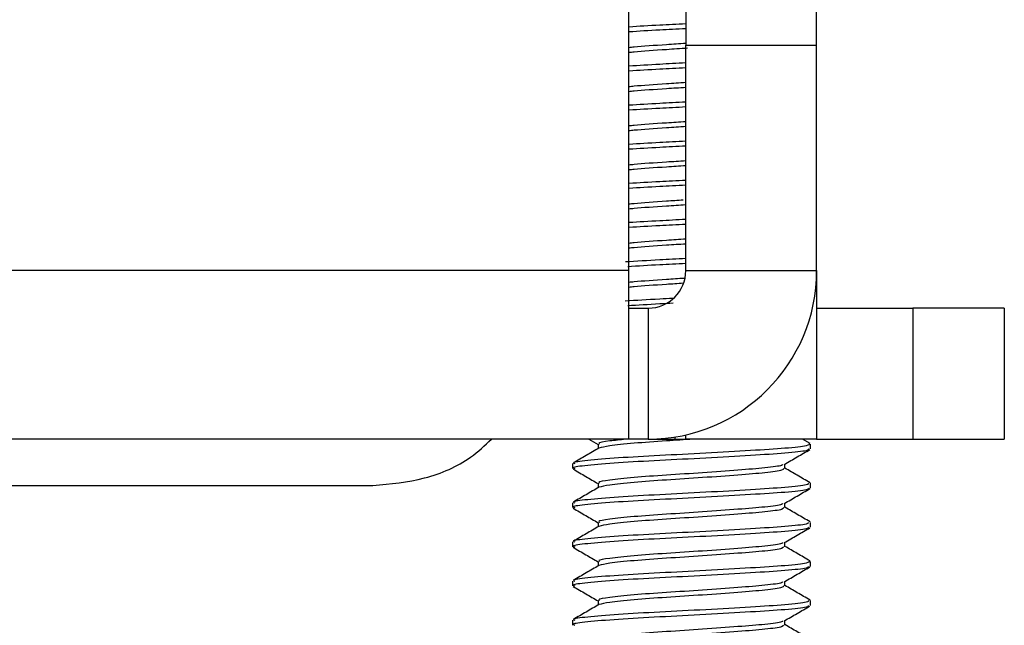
# Model space of a CAD drawing. Header units: millimetres. Extents: x 3619 to 4737, y 1503 to 2366.
# Tile 40 of 256: x 4120.45 to 4127.11, y 1679.75 to 1683.85. Entities that reach past the tile are written whole.
import ezdxf

# ---------------------------------------------------------------- set-up
doc = ezdxf.new("R2010")
doc.units = ezdxf.units.MM

msp = doc.modelspace()

# ---------------------------------------------------------------- linework, layer by layer
at = {"color": 7, "linetype": 'Continuous', "lineweight": 30}
for p, q in [((4124.5719, 1682.1527), (4124.5719, 1687.8253)), ((4124.9562, 1685.7933), (4124.9562, 1683.6767)), ((4125.8419, 1683.6767), (4125.8419, 1685.7933)), ((4124.9562, 1682.1527), (4124.9562, 1683.6767)), ((4124.9562, 1683.6767), (4125.8419, 1683.6767)), ((4125.8419, 1682.1527), (4125.8419, 1683.6767)), ((4124.5719, 1682.1527), (4119.4529, 1682.1527)), ((4124.5719, 1681.013), (4124.5719, 1682.1527)), ((4124.9562, 1682.1527), (4125.8419, 1682.1527)), ((4125.8419, 1682.1527), (4125.8419, 1682.1137)), ((4125.8419, 1682.1137), (4125.8419, 1681.013)), ((4124.5719, 1681.8987), (4124.7023, 1681.8987)), ((4124.7023, 1681.8987), (4124.7023, 1681.013)), ((4125.8419, 1681.8987), (4126.4919, 1681.8987)), ((4126.4919, 1681.8987), (4126.4919, 1681.013)), ((4127.1119, 1681.8987), (4126.4919, 1681.8987)), ((4127.1119, 1681.8987), (4127.1119, 1681.013)), ((4124.5719, 1681.013), (4119.4529, 1681.013)), ((4124.3012, 1681.013), (4124.3627, 1680.9773)), ((4124.7023, 1681.013), (4124.5719, 1681.013)), ((4124.7023, 1681.013), (4124.8818, 1681.013)), ((4124.8818, 1681.013), (4124.9562, 1681.013)), ((4124.9562, 1681.013), (4124.9562, 1681.0417)), ((4125.8419, 1681.013), (4124.9562, 1681.013)), ((4125.7972, 1680.983), (4125.7455, 1681.013)), ((4125.8419, 1681.013), (4126.4919, 1681.013)), ((4126.4919, 1681.013), (4127.1119, 1681.013)), ((4124.3627, 1680.9797), (4124.3627, 1680.9491)), ((4125.7995, 1680.9466), (4125.7995, 1680.9797)), ((4124.1909, 1680.8474), (4124.1909, 1680.8143)), ((4125.6277, 1680.8143), (4125.6277, 1680.845)), ((4119.7779, 1680.7005), (4122.8396, 1680.7005)), ((4124.3627, 1680.7151), (4124.3627, 1680.6845)), ((4125.7995, 1680.682), (4125.7995, 1680.7151)), ((4124.1909, 1680.5828), (4124.1909, 1680.5498)), ((4125.6277, 1680.5498), (4125.6277, 1680.5804)), ((4124.3627, 1680.4505), (4124.3627, 1680.4199)), ((4125.7995, 1680.4175), (4125.7995, 1680.4505)), ((4124.1909, 1680.3182), (4124.1909, 1680.2852)), ((4125.6277, 1680.2852), (4125.6277, 1680.3159)), ((4124.3627, 1680.186), (4124.3627, 1680.1553)), ((4125.7995, 1680.1529), (4125.7995, 1680.186)), ((4124.1909, 1680.0537), (4124.1909, 1680.0206)), ((4125.6277, 1680.0206), (4125.6277, 1680.0513)), ((4124.3627, 1679.9214), (4124.3627, 1679.8907)), ((4125.7995, 1679.8883), (4125.7995, 1679.9214)), ((4124.1909, 1679.7891), (4124.1909, 1679.756)), ((4125.6277, 1679.756), (4125.6277, 1679.7867))]:
    msp.add_line(p, q, dxfattribs=at)
at = {"color": 8, "linetype": 'Continuous', "lineweight": 30}
for p, q in [((4125.8412, 1682.1137), (4125.8419, 1682.1137)), ((4124.8818, 1681.0273), (4124.8818, 1681.013))]:
    msp.add_line(p, q, dxfattribs=at)
at = {"color": 7, "linetype": 'Continuous', "lineweight": 30}
for radius in [1.1396, 0.254]:
    msp.add_arc((4124.7023, 1682.1527), radius, 270, 0, dxfattribs=at)
for points, knots in [([(4124.9562, 1683.8215), (4124.8963, 1683.8184), (4124.7571, 1683.8114), (4124.639, 1683.8043), (4124.5719, 1683.8002)], [0, 0, 0, 0, 0.430732, 1, 1, 1, 1]), ([(4124.9562, 1683.7884), (4124.8963, 1683.7854), (4124.7571, 1683.7783), (4124.639, 1683.7712), (4124.5719, 1683.7672)], [0, 0, 0, 0, 0.430732, 1, 1, 1, 1]), ([(4124.9562, 1683.6887), (4124.9129, 1683.6858), (4124.788, 1683.6775), (4124.6461, 1683.6683), (4124.5833, 1683.6614), (4124.5719, 1683.6601)], [0, 0, 0, 0, 0.303512, 0.873659, 1, 1, 1, 1]), ([(4124.9669, 1683.6563), (4124.9199, 1683.6532), (4124.7915, 1683.6446), (4124.6461, 1683.6353), (4124.5833, 1683.6283), (4124.5719, 1683.627)], [0, 0, 0, 0, 0.320372, 0.876717, 1, 1, 1, 1]), ([(4124.9562, 1683.5569), (4124.8963, 1683.5539), (4124.7571, 1683.5468), (4124.639, 1683.5397), (4124.5719, 1683.5357)], [0, 0, 0, 0, 0.430732, 1, 1, 1, 1]), ([(4124.9562, 1683.5238), (4124.8963, 1683.5208), (4124.7571, 1683.5137), (4124.639, 1683.5066), (4124.5719, 1683.5026)], [0, 0, 0, 0, 0.430732, 1, 1, 1, 1]), ([(4124.9562, 1683.4241), (4124.9129, 1683.4212), (4124.788, 1683.4129), (4124.6461, 1683.4038), (4124.5833, 1683.3968), (4124.5719, 1683.3955)], [0, 0, 0, 0, 0.303512, 0.873658, 1, 1, 1, 1]), ([(4124.9562, 1683.391), (4124.9129, 1683.3881), (4124.788, 1683.3798), (4124.6461, 1683.3707), (4124.5833, 1683.3637), (4124.5719, 1683.3624)], [0, 0, 0, 0, 0.303512, 0.873659, 1, 1, 1, 1]), ([(4124.9562, 1683.2923), (4124.8963, 1683.2893), (4124.7571, 1683.2822), (4124.639, 1683.2751), (4124.5719, 1683.2711)], [0, 0, 0, 0, 0.430732, 1, 1, 1, 1]), ([(4124.9562, 1683.2593), (4124.8963, 1683.2562), (4124.7571, 1683.2491), (4124.639, 1683.242), (4124.5719, 1683.238)], [0, 0, 0, 0, 0.430732, 1, 1, 1, 1]), ([(4124.9562, 1683.1595), (4124.9129, 1683.1566), (4124.788, 1683.1483), (4124.6461, 1683.1392), (4124.5833, 1683.1322), (4124.5719, 1683.1309)], [0, 0, 0, 0, 0.3035121, 0.8736583, 1, 1, 1, 1]), ([(4124.9562, 1683.1264), (4124.9129, 1683.1235), (4124.788, 1683.1152), (4124.6461, 1683.1061), (4124.5833, 1683.0991), (4124.5719, 1683.0979)], [0, 0, 0, 0, 0.3035121, 0.8736583, 1, 1, 1, 1]), ([(4124.9562, 1683.0277), (4124.8963, 1683.0247), (4124.7571, 1683.0176), (4124.639, 1683.0105), (4124.5719, 1683.0065)], [0, 0, 0, 0, 0.430732, 1, 1, 1, 1]), ([(4124.9562, 1682.9947), (4124.8963, 1682.9916), (4124.7571, 1682.9845), (4124.639, 1682.9774), (4124.5719, 1682.9734)], [0, 0, 0, 0, 0.430732, 1, 1, 1, 1]), ([(4124.9562, 1682.8949), (4124.9129, 1682.892), (4124.788, 1682.8837), (4124.6461, 1682.8746), (4124.5833, 1682.8676), (4124.5719, 1682.8664)], [0, 0, 0, 0, 0.303512, 0.873659, 1, 1, 1, 1]), ([(4124.9562, 1682.8618), (4124.9129, 1682.8589), (4124.788, 1682.8507), (4124.6461, 1682.8415), (4124.5833, 1682.8345), (4124.5719, 1682.8333)], [0, 0, 0, 0, 0.303512, 0.873659, 1, 1, 1, 1]), ([(4124.9562, 1682.7632), (4124.8963, 1682.7601), (4124.7571, 1682.753), (4124.639, 1682.7459), (4124.5719, 1682.7419)], [0, 0, 0, 0, 0.430732, 1, 1, 1, 1]), ([(4124.9562, 1682.7301), (4124.8963, 1682.727), (4124.7571, 1682.7199), (4124.639, 1682.7129), (4124.5719, 1682.7088)], [0, 0, 0, 0, 0.430732, 1, 1, 1, 1]), ([(4124.9388, 1682.6292), (4124.9012, 1682.6267), (4124.7822, 1682.6188), (4124.6461, 1682.61), (4124.5833, 1682.603), (4124.5719, 1682.6018)], [0, 0, 0, 0, 0.273953, 0.868297, 1, 1, 1, 1]), ([(4124.9553, 1682.5972), (4124.9122, 1682.5943), (4124.7876, 1682.5861), (4124.6461, 1682.5769), (4124.5833, 1682.57), (4124.5719, 1682.5687)], [0, 0, 0, 0, 0.301974, 0.87338, 1, 1, 1, 1]), ([(4124.9562, 1682.4986), (4124.8963, 1682.4955), (4124.7571, 1682.4884), (4124.639, 1682.4814), (4124.5719, 1682.4773)], [0, 0, 0, 0, 0.430732, 1, 1, 1, 1]), ([(4124.9562, 1682.4655), (4124.8963, 1682.4625), (4124.7571, 1682.4554), (4124.639, 1682.4483), (4124.5719, 1682.4442)], [0, 0, 0, 0, 0.430732, 1, 1, 1, 1]), ([(4124.9562, 1682.3657), (4124.9129, 1682.3629), (4124.788, 1682.3546), (4124.6461, 1682.3454), (4124.5833, 1682.3385), (4124.5719, 1682.3372)], [0, 0, 0, 0, 0.3035121, 0.8736583, 1, 1, 1, 1]), ([(4124.9562, 1682.3327), (4124.9129, 1682.3298), (4124.788, 1682.3215), (4124.6461, 1682.3124), (4124.5833, 1682.3054), (4124.5719, 1682.3041)], [0, 0, 0, 0, 0.3035121, 0.8736583, 1, 1, 1, 1]), ([(4124.9562, 1682.234), (4124.8964, 1682.2309), (4124.748, 1682.2234), (4124.6223, 1682.2158), (4124.5474, 1682.2113)], [0, 0, 0, 0, 0.403718, 1, 1, 1, 1]), ([(4124.9562, 1682.2009), (4124.8963, 1682.1979), (4124.7541, 1682.1906), (4124.6336, 1682.1834), (4124.5639, 1682.1792)], [0, 0, 0, 0, 0.421535, 1, 1, 1, 1]), ([(4124.9456, 1682.1005), (4124.9058, 1682.0978), (4124.7844, 1682.0897), (4124.6461, 1682.0808), (4124.5833, 1682.0739), (4124.5719, 1682.0726)], [0, 0, 0, 0, 0.285845, 0.870454, 1, 1, 1, 1]), ([(4124.9388, 1682.0669), (4124.9013, 1682.0644), (4124.7822, 1682.0565), (4124.6461, 1682.0478), (4124.5833, 1682.0408), (4124.5719, 1682.0395)], [0, 0, 0, 0, 0.274023, 0.868309, 1, 1, 1, 1]), ([(4124.8699, 1681.9649), (4124.8396, 1681.9634), (4124.7215, 1681.9573), (4124.6215, 1681.9512), (4124.5471, 1681.9467)], [0, 0, 0, 0, 0.256173, 1, 1, 1, 1]), ([(4124.8703, 1681.9319), (4124.8399, 1681.9303), (4124.7277, 1681.9245), (4124.6328, 1681.9188), (4124.5636, 1681.9146)], [0, 0, 0, 0, 0.271376, 1, 1, 1, 1]), ([(4122.8396, 1680.7005), (4122.9576, 1680.7108), (4123.1937, 1680.7315), (4123.4781, 1680.8582), (4123.5966, 1680.9708), (4123.6411, 1681.013)], [0, 0, 0, 0, 0.384601, 0.769283, 1, 1, 1, 1]), ([(4124.55, 1681.0119), (4124.512, 1681.0081), (4124.418, 1680.9984), (4124.3586, 1680.9889), (4124.3705, 1680.9815), (4124.3734, 1680.9797)], [0, 0, 0, 0, 0.338003, 0.836779, 1, 1, 1, 1]), ([(4125.0061, 1681.013), (4124.9453, 1681.0091), (4124.8018, 1680.9997), (4124.5966, 1680.9852), (4124.4266, 1680.9673), (4124.3875, 1680.9571), (4124.3684, 1680.9522)], [0, 0, 0, 0, 0.196949, 0.464371, 0.73885, 1, 1, 1, 1]), ([(4124.3683, 1680.9523), (4124.3396, 1680.9356), (4124.2821, 1680.9022), (4124.2245, 1680.8688), (4124.1957, 1680.8521)], [0, 0, 0, 0, 0.4997478, 1, 1, 1, 1]), ([(4125.7902, 1680.9829), (4125.7908, 1680.978), (4125.7919, 1680.9674), (4125.6434, 1680.9508), (4125.4018, 1680.9359), (4125.0959, 1680.9179), (4124.7752, 1680.9019), (4124.4852, 1680.886), (4124.2828, 1680.8679), (4124.1851, 1680.8566), (4124.2007, 1680.8492), (4124.2045, 1680.8474)], [0, 0, 0, 0, 0.1076363, 0.2309234, 0.3503696, 0.4747341, 0.5959182, 0.7171026, 0.8414696, 0.960914, 1, 1, 1, 1]), ([(4125.7859, 1680.9466), (4125.7856, 1680.9428), (4125.7849, 1680.9333), (4125.6425, 1680.9177), (4125.402, 1680.9028), (4125.0959, 1680.8848), (4124.7752, 1680.8688), (4124.4852, 1680.8529), (4124.2828, 1680.8348), (4124.1851, 1680.8236), (4124.2007, 1680.8162), (4124.2045, 1680.8143)], [0, 0, 0, 0, 0.0862213, 0.212467, 0.3347797, 0.4621287, 0.586221, 0.7103136, 0.8376652, 0.959976, 1, 1, 1, 1]), ([(4125.6236, 1680.8426), (4125.6524, 1680.8594), (4125.7101, 1680.8929), (4125.7677, 1680.9263), (4125.7966, 1680.9431)], [0, 0, 0, 0, 0.499724, 1, 1, 1, 1]), ([(4124.1938, 1680.8108), (4124.2227, 1680.7941), (4124.279, 1680.7614), (4124.3353, 1680.7287), (4124.3627, 1680.7127)], [0, 0, 0, 0, 0.512478, 1, 1, 1, 1]), ([(4125.6119, 1680.8426), (4125.6112, 1680.8404), (4125.6085, 1680.8324), (4125.5028, 1680.8185), (4125.3155, 1680.8036), (4125.0743, 1680.7856), (4124.8223, 1680.7696), (4124.5941, 1680.7537), (4124.4351, 1680.7356), (4124.3582, 1680.7243), (4124.3704, 1680.7169), (4124.3734, 1680.7151)], [0, 0, 0, 0, 0.052792, 0.183659, 0.31044, 0.442458, 0.571087, 0.699713, 0.831734, 0.958513, 1, 1, 1, 1]), ([(4125.617, 1680.8143), (4125.6167, 1680.8105), (4125.6162, 1680.801), (4125.5042, 1680.7854), (4125.315, 1680.7705), (4125.0745, 1680.7525), (4124.8216, 1680.7366), (4124.5965, 1680.7206), (4124.4267, 1680.7028), (4124.3875, 1680.6926), (4124.3684, 1680.6876)], [0, 0, 0, 0, 0.089927, 0.221593, 0.349148, 0.481971, 0.611386, 0.740797, 0.873624, 1, 1, 1, 1]), ([(4125.7972, 1680.7184), (4125.7684, 1680.7352), (4125.7119, 1680.7679), (4125.6554, 1680.8008), (4125.6277, 1680.8168)], [0, 0, 0, 0, 0.510388, 1, 1, 1, 1]), ([(4124.3683, 1680.6877), (4124.3396, 1680.671), (4124.2821, 1680.6376), (4124.2245, 1680.6042), (4124.1957, 1680.5875)], [0, 0, 0, 0, 0.4997478, 1, 1, 1, 1]), ([(4125.7859, 1680.7151), (4125.7856, 1680.7113), (4125.7849, 1680.7018), (4125.6425, 1680.6862), (4125.402, 1680.6713), (4125.0959, 1680.6533), (4124.7752, 1680.6373), (4124.4852, 1680.6214), (4124.2828, 1680.6033), (4124.1851, 1680.592), (4124.2007, 1680.5846), (4124.2045, 1680.5828)], [0, 0, 0, 0, 0.0862212, 0.212467, 0.3347797, 0.4621287, 0.5862209, 0.7103136, 0.8376652, 0.959976, 1, 1, 1, 1]), ([(4125.7859, 1680.682), (4125.7856, 1680.6782), (4125.7849, 1680.6687), (4125.6425, 1680.6531), (4125.402, 1680.6382), (4125.0959, 1680.6202), (4124.7752, 1680.6043), (4124.4852, 1680.5883), (4124.2828, 1680.5702), (4124.1851, 1680.559), (4124.2007, 1680.5516), (4124.2045, 1680.5498)], [0, 0, 0, 0, 0.0862212, 0.212467, 0.3347797, 0.4621287, 0.5862209, 0.7103136, 0.8376652, 0.959976, 1, 1, 1, 1]), ([(4125.6236, 1680.5781), (4125.6524, 1680.5948), (4125.7101, 1680.6283), (4125.7677, 1680.6618), (4125.7966, 1680.6785)], [0, 0, 0, 0, 0.499724, 1, 1, 1, 1]), ([(4124.1938, 1680.5462), (4124.2227, 1680.5295), (4124.279, 1680.4968), (4124.3353, 1680.4641), (4124.3627, 1680.4482)], [0, 0, 0, 0, 0.512478, 1, 1, 1, 1]), ([(4125.6119, 1680.5781), (4125.6112, 1680.5758), (4125.6085, 1680.5678), (4125.5028, 1680.5539), (4125.3155, 1680.539), (4125.0743, 1680.521), (4124.8223, 1680.505), (4124.5941, 1680.4891), (4124.4351, 1680.471), (4124.3582, 1680.4597), (4124.3704, 1680.4524), (4124.3734, 1680.4505)], [0, 0, 0, 0, 0.052792, 0.183659, 0.31044, 0.442458, 0.571087, 0.699713, 0.831734, 0.958513, 1, 1, 1, 1]), ([(4125.617, 1680.5498), (4125.6167, 1680.5459), (4125.6162, 1680.5364), (4125.5042, 1680.5208), (4125.315, 1680.5059), (4125.0745, 1680.4879), (4124.8216, 1680.472), (4124.5965, 1680.456), (4124.4267, 1680.4382), (4124.3875, 1680.428), (4124.3684, 1680.423)], [0, 0, 0, 0, 0.089927, 0.221593, 0.349148, 0.481971, 0.611386, 0.740797, 0.873624, 1, 1, 1, 1]), ([(4125.7972, 1680.4538), (4125.7684, 1680.4706), (4125.7119, 1680.5034), (4125.6554, 1680.5362), (4125.6277, 1680.5523)], [0, 0, 0, 0, 0.510391, 1, 1, 1, 1]), ([(4124.3683, 1680.4232), (4124.3396, 1680.4065), (4124.2821, 1680.373), (4124.2245, 1680.3397), (4124.1957, 1680.323)], [0, 0, 0, 0, 0.499751, 1, 1, 1, 1]), ([(4125.7859, 1680.4505), (4125.7856, 1680.4467), (4125.7849, 1680.4372), (4125.6425, 1680.4216), (4125.402, 1680.4067), (4125.0959, 1680.3887), (4124.7752, 1680.3727), (4124.4852, 1680.3568), (4124.2828, 1680.3387), (4124.1851, 1680.3275), (4124.2007, 1680.3201), (4124.2045, 1680.3182)], [0, 0, 0, 0, 0.086221, 0.212467, 0.33478, 0.462129, 0.586221, 0.710314, 0.837665, 0.959976, 1, 1, 1, 1]), ([(4125.7859, 1680.4175), (4125.7856, 1680.4136), (4125.7849, 1680.4041), (4125.6425, 1680.3885), (4125.402, 1680.3737), (4125.0959, 1680.3556), (4124.7752, 1680.3397), (4124.4852, 1680.3237), (4124.2828, 1680.3057), (4124.1851, 1680.2944), (4124.2007, 1680.287), (4124.2045, 1680.2852)], [0, 0, 0, 0, 0.086221, 0.212467, 0.33478, 0.462129, 0.586221, 0.710314, 0.837665, 0.959976, 1, 1, 1, 1]), ([(4125.6236, 1680.3135), (4125.6524, 1680.3302), (4125.7101, 1680.3637), (4125.7677, 1680.3972), (4125.7966, 1680.4139)], [0, 0, 0, 0, 0.499724, 1, 1, 1, 1]), ([(4124.1938, 1680.2816), (4124.2227, 1680.2649), (4124.279, 1680.2322), (4124.3353, 1680.1995), (4124.3627, 1680.1836)], [0, 0, 0, 0, 0.512478, 1, 1, 1, 1]), ([(4125.6119, 1680.3135), (4125.6112, 1680.3112), (4125.6085, 1680.3033), (4125.5028, 1680.2893), (4125.3155, 1680.2744), (4125.0743, 1680.2564), (4124.8223, 1680.2405), (4124.5941, 1680.2245), (4124.4351, 1680.2064), (4124.3582, 1680.1952), (4124.3704, 1680.1878), (4124.3734, 1680.186)], [0, 0, 0, 0, 0.052792, 0.183659, 0.31044, 0.442458, 0.571087, 0.699713, 0.831734, 0.958513, 1, 1, 1, 1]), ([(4125.617, 1680.2852), (4125.6167, 1680.2813), (4125.6162, 1680.2718), (4125.5042, 1680.2562), (4125.315, 1680.2414), (4125.0745, 1680.2233), (4124.8216, 1680.2074), (4124.5965, 1680.1914), (4124.4267, 1680.1736), (4124.3875, 1680.1634), (4124.3684, 1680.1584)], [0, 0, 0, 0, 0.089927, 0.221593, 0.349148, 0.481971, 0.611386, 0.740797, 0.873624, 1, 1, 1, 1]), ([(4125.7972, 1680.1893), (4125.7684, 1680.206), (4125.7119, 1680.2388), (4125.6554, 1680.2716), (4125.6277, 1680.2877)], [0, 0, 0, 0, 0.510391, 1, 1, 1, 1]), ([(4124.3683, 1680.1586), (4124.3396, 1680.1419), (4124.2821, 1680.1084), (4124.2245, 1680.0751), (4124.1957, 1680.0584)], [0, 0, 0, 0, 0.4997478, 1, 1, 1, 1]), ([(4125.7902, 1680.1892), (4125.7908, 1680.1843), (4125.7919, 1680.1737), (4125.6434, 1680.157), (4125.4018, 1680.1421), (4125.0959, 1680.1241), (4124.7752, 1680.1082), (4124.4852, 1680.0922), (4124.2828, 1680.0741), (4124.1851, 1680.0629), (4124.2007, 1680.0555), (4124.2045, 1680.0537)], [0, 0, 0, 0, 0.1076363, 0.2309234, 0.3503696, 0.4747341, 0.5959182, 0.7171026, 0.8414696, 0.960914, 1, 1, 1, 1]), ([(4125.7859, 1680.1529), (4125.7856, 1680.149), (4125.7849, 1680.1395), (4125.6425, 1680.1239), (4125.402, 1680.1091), (4125.0959, 1680.0911), (4124.7752, 1680.0751), (4124.4852, 1680.0592), (4124.2828, 1680.0411), (4124.1851, 1680.0298), (4124.2007, 1680.0224), (4124.2045, 1680.0206)], [0, 0, 0, 0, 0.0862213, 0.212467, 0.3347797, 0.4621287, 0.586221, 0.7103136, 0.8376652, 0.959976, 1, 1, 1, 1]), ([(4125.6236, 1680.0489), (4125.6524, 1680.0656), (4125.7101, 1680.0991), (4125.7677, 1680.1326), (4125.7966, 1680.1493)], [0, 0, 0, 0, 0.499724, 1, 1, 1, 1]), ([(4124.1938, 1680.017), (4124.2227, 1680.0003), (4124.279, 1679.9677), (4124.3353, 1679.9349), (4124.3627, 1679.919)], [0, 0, 0, 0, 0.512478, 1, 1, 1, 1]), ([(4125.6119, 1680.0489), (4125.6112, 1680.0466), (4125.6085, 1680.0387), (4125.5028, 1680.0247), (4125.3155, 1680.0099), (4125.0743, 1679.9918), (4124.8223, 1679.9759), (4124.5941, 1679.9599), (4124.4351, 1679.9419), (4124.3582, 1679.9306), (4124.3704, 1679.9232), (4124.3734, 1679.9214)], [0, 0, 0, 0, 0.052792, 0.183659, 0.31044, 0.442458, 0.571087, 0.699713, 0.831734, 0.958513, 1, 1, 1, 1]), ([(4125.617, 1680.0206), (4125.6167, 1680.0167), (4125.6162, 1680.0072), (4125.5042, 1679.9917), (4125.315, 1679.9768), (4125.0745, 1679.9588), (4124.8216, 1679.9428), (4124.5965, 1679.9268), (4124.4267, 1679.909), (4124.3875, 1679.8988), (4124.3684, 1679.8938)], [0, 0, 0, 0, 0.089927, 0.221593, 0.349148, 0.481971, 0.611386, 0.740797, 0.873624, 1, 1, 1, 1]), ([(4125.7972, 1679.9247), (4125.7684, 1679.9414), (4125.7119, 1679.9742), (4125.6554, 1680.007), (4125.6277, 1680.0231)], [0, 0, 0, 0, 0.510388, 1, 1, 1, 1]), ([(4124.3683, 1679.894), (4124.3396, 1679.8773), (4124.2821, 1679.8439), (4124.2245, 1679.8105), (4124.1957, 1679.7938)], [0, 0, 0, 0, 0.4997478, 1, 1, 1, 1]), ([(4125.7859, 1679.9214), (4125.7856, 1679.9175), (4125.7849, 1679.908), (4125.6425, 1679.8924), (4125.402, 1679.8776), (4125.0959, 1679.8595), (4124.7752, 1679.8436), (4124.4852, 1679.8276), (4124.2828, 1679.8096), (4124.1851, 1679.7983), (4124.2007, 1679.7909), (4124.2045, 1679.7891)], [0, 0, 0, 0, 0.0862212, 0.212467, 0.3347797, 0.4621287, 0.5862209, 0.7103136, 0.8376652, 0.959976, 1, 1, 1, 1]), ([(4125.7859, 1679.8883), (4125.7856, 1679.8844), (4125.7849, 1679.8749), (4125.6425, 1679.8594), (4125.402, 1679.8445), (4125.0959, 1679.8265), (4124.7752, 1679.8105), (4124.4852, 1679.7946), (4124.2828, 1679.7765), (4124.1851, 1679.7652), (4124.2007, 1679.7578), (4124.2045, 1679.756)], [0, 0, 0, 0, 0.086221, 0.212467, 0.33478, 0.462129, 0.586221, 0.710314, 0.837665, 0.959976, 1, 1, 1, 1]), ([(4125.6236, 1679.7843), (4125.6524, 1679.8011), (4125.7101, 1679.8346), (4125.7677, 1679.868), (4125.7966, 1679.8847)], [0, 0, 0, 0, 0.499724, 1, 1, 1, 1]), ([(4125.6119, 1679.7843), (4125.6112, 1679.782), (4125.6085, 1679.7741), (4125.5028, 1679.7601), (4125.3155, 1679.7453), (4125.0743, 1679.7273), (4124.8223, 1679.7113), (4124.5941, 1679.6954), (4124.4351, 1679.6773), (4124.3582, 1679.666), (4124.3704, 1679.6586), (4124.3734, 1679.6568)], [0, 0, 0, 0, 0.052792, 0.183659, 0.31044, 0.442458, 0.571087, 0.699713, 0.831734, 0.958513, 1, 1, 1, 1]), ([(4125.617, 1679.756), (4125.6167, 1679.7521), (4125.6162, 1679.7426), (4125.5042, 1679.7271), (4125.315, 1679.7122), (4125.0745, 1679.6942), (4124.8216, 1679.6782), (4124.5965, 1679.6622), (4124.4267, 1679.6444), (4124.3875, 1679.6342), (4124.3684, 1679.6293)], [0, 0, 0, 0, 0.089927, 0.221593, 0.349148, 0.481971, 0.611386, 0.740797, 0.873624, 1, 1, 1, 1]), ([(4125.7972, 1679.6601), (4125.7684, 1679.6768), (4125.7119, 1679.7096), (4125.6554, 1679.7424), (4125.6277, 1679.7585)], [0, 0, 0, 0, 0.510391, 1, 1, 1, 1])]:
    msp.add_open_spline(points, degree=3, knots=knots, dxfattribs=at)

doc.saveas('drawing.dxf')
